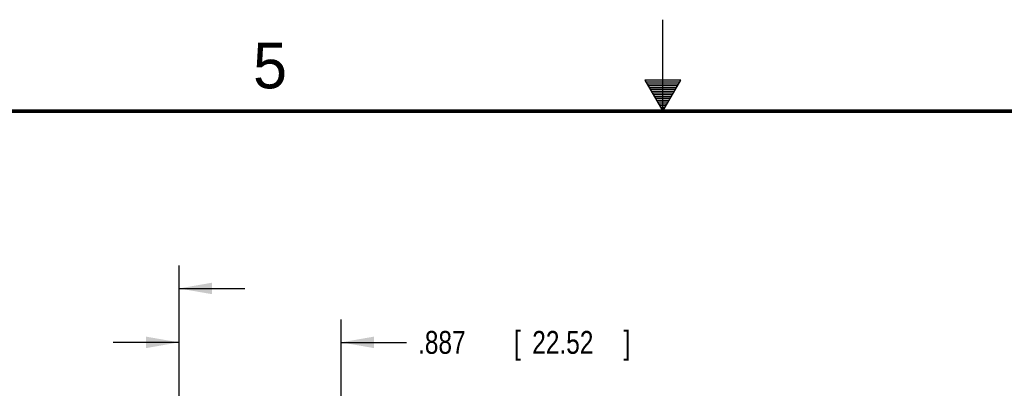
# Model space of a CAD drawing. Header units: inches. Extents: x 0 to 34, y 0 to 22.
# Tile 79 of 100: x 13.5 to 18.9, y 20 to 22. Entities that reach past the tile are written whole.
import ezdxf

# ---------------------------------------------------------------- set-up
doc = ezdxf.new("R2010")
doc.units = ezdxf.units.IN
doc.header["$LTSCALE"] = 1.87
doc.header["$MEASUREMENT"] = 0
doc.layers.get('0').update_dxf_attribs({"linetype": 'CONTINUOUS'})
doc.layers.add('DIMENSIONS', color=7, linetype='CONTINUOUS')
doc.styles.get("Standard").update_dxf_attribs({"font": 'txt', "width": 0.8})
doc.dimstyles.new('DIMSTYLE_1', dxfattribs={"dimtxt": 0.125, "dimasz": 0.18, "dimexe": 0.18, "dimexo": 0.0625, "dimgap": 0.09, "dimtad": 0, "dimtih": 1, "dimtoh": 1, "dimdec": 3, "dimzin": 4, "dimdsep": 46, "dimtxsty": 'STANDARD', "dimblk": '_FILLED', "dimblk1": '_FILLED', "dimblk2": '_FILLED', "dimcen": 0.09, "dimadec": 0, "dimazin": 0, "dimtp": 0.001, "dimtm": 0.001, "dimtfac": 1, "dimtdec": 3, "dimtofl": 0, "dimtmove": 0, "dimatfit": 3, "dimldrblk": '_FILLED', "dimfxl": 1, "dimtolj": 1, "dimtzin": 4, "dimarcsym": 0})

# ---------------------------------------------------------------- blocks, each defined once
blk = doc.blocks.new('_FILLED')
at = {"color": 0, "linetype": 'BYBLOCK'}
blk.add_solid([(0, 0), (-1, 0.174), (-1, -0.174)], dxfattribs=at)
blk = doc.blocks.new('*D19')
at = {"layer": 'DIMENSIONS', "color": 2, "linetype": 'CONTINUOUS'}
for p, q in [((13.0541, 18.5223), (13.0541, 20.6551)), ((14.3524, 17.6723), (14.3524, 20.6551)), ((13.0541, 20.5301), (12.3312, 20.5301)), ((14.3524, 20.5301), (14.7124, 20.5301))]:
    blk.add_line(p, q, dxfattribs=at)
at = {"layer": 'DIMENSIONS', "color": 2, "linetype": 'CONTINUOUS', "xscale": 0.18, "yscale": 0.18, "zscale": 0.18}
blk.add_blockref('_FILLED', (13.0541, 20.5301), dxfattribs=at)
at = {"layer": 'DIMENSIONS', "color": 2, "linetype": 'CONTINUOUS', "xscale": 0.18, "yscale": 0.18, "zscale": 0.18, "rotation": 180}
blk.add_blockref('_FILLED', (14.3524, 20.5301), dxfattribs=at)
at = {"layer": 'DIMENSIONS', "color": 2, "linetype": 'CONTINUOUS', "width": 0.8}
for s, p in [('1.298', (10.9437, 20.4676)), ('[', (11.5687, 20.4676)), ('32.98', (11.6687, 20.4676)), (']', (12.1687, 20.4676))]:
    blk.add_text(s, height=0.125, dxfattribs=at).set_placement(p)
blk = doc.blocks.new('*D20')
at = {"layer": 'DIMENSIONS', "color": 2, "linetype": 'CONTINUOUS'}
for p, q in [((14.3524, 17.6723), (14.3524, 20.3602)), ((15.2391, 17.6723), (15.2391, 20.3602)), ((14.3524, 20.2352), (13.9924, 20.2352)), ((15.2391, 20.2352), (15.5981, 20.2352))]:
    blk.add_line(p, q, dxfattribs=at)
at = {"layer": 'DIMENSIONS', "color": 2, "linetype": 'CONTINUOUS', "xscale": 0.18, "yscale": 0.18, "zscale": 0.18}
blk.add_blockref('_FILLED', (14.3524, 20.2352), dxfattribs=at)
at = {"layer": 'DIMENSIONS', "color": 2, "linetype": 'CONTINUOUS', "xscale": 0.18, "yscale": 0.18, "zscale": 0.18, "rotation": 180}
blk.add_blockref('_FILLED', (15.2391, 20.2352), dxfattribs=at)
at = {"layer": 'DIMENSIONS', "color": 2, "linetype": 'CONTINUOUS', "width": 0.8}
for s, p in [('.887', (15.6606, 20.1727)), ('[', (16.1856, 20.1727)), ('22.52', (16.2856, 20.1727)), (']', (16.7856, 20.1727))]:
    blk.add_text(s, height=0.125, dxfattribs=at).set_placement(p)

msp = doc.modelspace()

# ---------------------------------------------------------------- linework, layer by layer
at = {"color": 2, "linetype": 'CONTINUOUS'}
for p, q in [((17, 21.5), (17, 22)), ((16.902, 21.6697), (17, 21.5)), ((17.098, 21.6697), (16.902, 21.6697)), ((17, 21.5), (17.098, 21.6697)), ((16.9076, 21.66), (17.0924, 21.66)), ((16.9134, 21.65), (17.0866, 21.65)), ((16.9192, 21.64), (17.0808, 21.64)), ((16.925, 21.63), (17.0751, 21.63)), ((16.9307, 21.62), (17.0693, 21.62)), ((16.9365, 21.61), (17.0635, 21.61)), ((16.9423, 21.6), (17.0578, 21.6)), ((16.9481, 21.59), (17.052, 21.59)), ((16.9538, 21.58), (17.0462, 21.58)), ((16.9596, 21.57), (17.0404, 21.57)), ((16.9654, 21.56), (17.0347, 21.56)), ((16.9712, 21.55), (17.0289, 21.55)), ((16.9769, 21.54), (17.0231, 21.54)), ((16.9827, 21.53), (17.0173, 21.53)), ((16.9885, 21.52), (17.0116, 21.52)), ((16.9942, 21.51), (17.0058, 21.51))]:
    msp.add_line(p, q, dxfattribs=at)
at = {"color": 7, "linetype": 'CONTINUOUS', "const_width": 0.02}
msp.add_lwpolyline([(33.5, 21.5), (0.5, 21.5)], dxfattribs=at)

# ---------------------------------------------------------------- texts
at = {"color": 2, "linetype": 'CONTINUOUS'}
msp.add_text('5', height=0.25, dxfattribs=at).set_placement((14.7577, 21.6247))

# ---------------------------------------------------------------- dimensions: what is measured, and where the dimension line sits
at = {"layer": 'DIMENSIONS', "color": 2, "linetype": 'CONTINUOUS'}
for base, p1, p2, picture, middle in [((13.0541, 20.5301), (14.3524, 17.6723), (13.0541, 18.5223), '*D19', (11.6062, 20.5301)), ((14.3524, 20.2352), (15.2391, 17.6723), (14.3524, 17.6723), '*D20', (16.2731, 20.2352))]:
    dim = msp.add_linear_dim(base=base, p1=p1, p2=p2, angle=180, dimstyle='DIMSTYLE_1', dxfattribs=at)
    dim.commit()
    dim.dimension.update_dxf_attribs({"geometry": picture, "text_midpoint": middle, "dimtype": 160})

doc.saveas('drawing.dxf')
